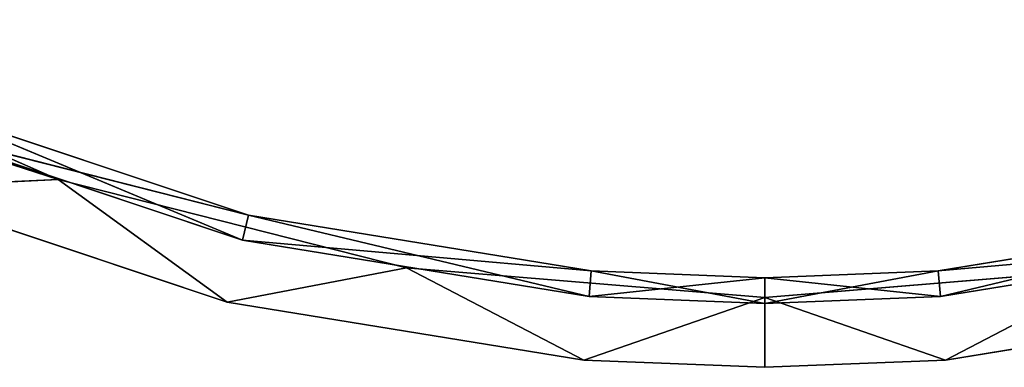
# Model space of a CAD drawing. Extents: x 0.2 to 45.2, y -45.2 to 0.
# Tile 17 of 106: x 15.3 to 25.1, y -45.2 to -41.7. Entities that reach past the tile are written whole.
import ezdxf

# ---------------------------------------------------------------- set-up
doc = ezdxf.new("R2010")
doc.units = 0
doc.header["$LTSCALE"] = 2.54
doc.layers.get('0').update_dxf_attribs({"color": 13, "linetype": 'CONTINUOUS'})

# ---------------------------------------------------------------- blocks, each defined once
blk = doc.blocks.new('CIRCOLO-LED-10813-10863_ST')
at = {"color": 0}
for p, q in [((10.7195, 2.5002, 41.7418), (15.6666, 2.5002, 43.3438)), ((10.7195, 2.5002, 41.7418), (15.6666, 2.5002, 43.3438)), ((15.6666, 2.5002, 43.3438), (12.3694, 2.5002, 41.8975)), ((15.6666, 1.0002, 43.3438), (12.3694, 2.5002, 41.8975)), ((15.6666, 2.5002, 43.3438), (12.3694, 2.5002, 41.8975)), ((15.6666, 1.0002, 43.3438), (12.3694, 2.5002, 41.8975)), ((13.9258, 2.5002, 43.4245), (15.6666, 2.5002, 43.3438)), ((13.9258, 2.5002, 43.4245), (15.6666, 2.5002, 43.3438)), ((13.9258, 2.5002, 43.4245), (17.3604, 2.5002, 44.5712)), ((13.9258, 2.5002, 43.4245), (17.3604, 2.5002, 44.5712)), ((13.9258, 2.5002, 43.4245), (17.3604, 1.0002, 44.5712)), ((13.9258, 2.5002, 43.4245), (17.3604, 1.0002, 44.5712)), ((14.1763, 2.5002, 42.8366), (17.5747, 2.5002, 43.7017)), ((14.1763, 2.5002, 42.8366), (17.5747, 2.5002, 43.7017)), ((14.1763, 2.5002, 42.8366), (17.5134, 2.5002, 43.9507)), ((14.1763, 2.5002, 42.8366), (17.5134, 2.5002, 43.9507)), ((14.1763, 2.5002, 42.8366), (17.5134, 1.0002, 43.9507)), ((14.1763, 2.5002, 42.8366), (17.5134, 1.0002, 43.9507)), ((17.5747, 2.5002, 43.7017), (14.2768, 2.5002, 42.6007)), ((17.5747, 1.0002, 43.7017), (14.2768, 2.5002, 42.6007)), ((17.5747, 2.5002, 43.7017), (14.2768, 2.5002, 42.6007)), ((17.5747, 1.0002, 43.7017), (14.2768, 2.5002, 42.6007)), ((15.6666, 2.5002, 43.3438), (17.3604, 2.5002, 44.5712)), ((19.1569, 2.5002, 44.2277), (15.6666, 2.5002, 43.3438)), ((15.6666, 2.5002, 43.3438), (17.3604, 2.5002, 44.5712)), ((19.1569, 1.0002, 44.2277), (15.6666, 2.5002, 43.3438)), ((19.1569, 2.5002, 44.2277), (15.6666, 2.5002, 43.3438)), ((19.1569, 1.0002, 44.2277), (15.6666, 2.5002, 43.3438)), ((15.6666, 1.0002, 43.3438), (15.6666, 2.5002, 43.3438)), ((15.6666, 1.0002, 43.3438), (15.6666, 2.5002, 43.3438)), ((17.3604, 2.5002, 44.5712), (19.1569, 2.5002, 44.2277)), ((17.3604, 2.5002, 44.5712), (19.1569, 2.5002, 44.2277)), ((17.3604, 2.5002, 44.5712), (20.9345, 2.5002, 45.152)), ((17.3604, 2.5002, 44.5712), (20.9345, 2.5002, 45.152)), ((17.3604, 2.5002, 44.5712), (20.9345, 1.0002, 45.152)), ((17.3604, 2.5002, 44.5712), (20.9345, 1.0002, 45.152)), ((17.3604, 2.5002, 44.5712), (17.3604, 1.0002, 44.5712)), ((17.3604, 2.5002, 44.5712), (17.3604, 1.0002, 44.5712)), ((17.5134, 2.5002, 43.9507), (17.5747, 2.5002, 43.7017)), ((17.5134, 2.5002, 43.9507), (17.5747, 2.5002, 43.7017)), ((17.5134, 2.5002, 43.9507), (21.0066, 2.5002, 44.2594)), ((17.5134, 2.5002, 43.9507), (21.0066, 2.5002, 44.2594)), ((17.5134, 2.5002, 43.9507), (20.986, 2.5002, 44.515)), ((17.5134, 2.5002, 43.9507), (20.986, 2.5002, 44.515)), ((17.5134, 2.5002, 43.9507), (20.986, 1.0002, 44.515)), ((17.5134, 2.5002, 43.9507), (20.986, 1.0002, 44.515)), ((17.5134, 2.5002, 43.9507), (17.5134, 1.0002, 43.9507)), ((17.5134, 2.5002, 43.9507), (17.5134, 1.0002, 43.9507)), ((21.0066, 2.5002, 44.2594), (17.5747, 2.5002, 43.7017)), ((21.0066, 1.0002, 44.2594), (17.5747, 2.5002, 43.7017)), ((21.0066, 2.5002, 44.2594), (17.5747, 2.5002, 43.7017)), ((21.0066, 1.0002, 44.2594), (17.5747, 2.5002, 43.7017)), ((17.5747, 1.0002, 43.7017), (17.5747, 2.5002, 43.7017)), ((17.5747, 1.0002, 43.7017), (17.5747, 2.5002, 43.7017)), ((20.9345, 2.5002, 45.152), (19.1569, 2.5002, 44.2277)), ((20.9345, 2.5002, 45.152), (19.1569, 2.5002, 44.2277)), ((22.745, 2.5002, 44.525), (19.1569, 2.5002, 44.2277)), ((22.745, 1.0002, 44.525), (19.1569, 2.5002, 44.2277)), ((22.745, 2.5002, 44.525), (19.1569, 2.5002, 44.2277)), ((22.745, 1.0002, 44.525), (19.1569, 2.5002, 44.2277)), ((19.1569, 1.0002, 44.2277), (19.1569, 2.5002, 44.2277)), ((19.1569, 1.0002, 44.2277), (19.1569, 2.5002, 44.2277)), ((20.9345, 2.5002, 45.152), (22.745, 2.5002, 44.525)), ((20.9345, 2.5002, 45.152), (22.745, 2.5002, 45.225)), ((20.9345, 2.5002, 45.152), (22.745, 2.5002, 44.525)), ((22.745, 2.5002, 45.225), (20.9345, 1.0002, 45.152)), ((20.9345, 2.5002, 45.152), (22.745, 2.5002, 45.225)), ((20.9345, 2.5002, 45.152), (20.9345, 1.0002, 45.152)), ((22.745, 2.5002, 45.225), (20.9345, 1.0002, 45.152)), ((20.9345, 2.5002, 45.152), (20.9345, 1.0002, 45.152)), ((20.986, 2.5002, 44.515), (21.0066, 2.5002, 44.2594)), ((20.986, 2.5002, 44.515), (21.0066, 2.5002, 44.2594)), ((20.986, 2.5002, 44.515), (22.745, 2.5002, 44.3295)), ((20.986, 2.5002, 44.515), (22.745, 2.5002, 44.3295)), ((20.986, 2.5002, 44.515), (22.745, 2.5002, 44.5859)), ((22.745, 2.5002, 44.5859), (20.986, 1.0002, 44.515)), ((20.986, 2.5002, 44.515), (22.745, 2.5002, 44.5859)), ((20.986, 2.5002, 44.515), (20.986, 1.0002, 44.515)), ((22.745, 2.5002, 44.5859), (20.986, 1.0002, 44.515)), ((20.986, 2.5002, 44.515), (20.986, 1.0002, 44.515)), ((22.745, 2.5002, 44.3295), (21.0066, 2.5002, 44.2594)), ((22.745, 1.0002, 44.3295), (21.0066, 2.5002, 44.2594)), ((22.745, 2.5002, 44.3295), (21.0066, 2.5002, 44.2594)), ((22.745, 1.0002, 44.3295), (21.0066, 2.5002, 44.2594)), ((21.0066, 1.0002, 44.2594), (21.0066, 2.5002, 44.2594)), ((21.0066, 1.0002, 44.2594), (21.0066, 2.5002, 44.2594)), ((22.745, 2.5002, 45.225), (22.745, 2.5002, 44.525)), ((22.745, 2.5002, 45.225), (22.745, 2.5002, 44.525)), ((22.745, 2.5002, 45.225), (24.5555, 2.5002, 45.152)), ((24.5555, 2.5002, 45.152), (22.745, 2.5002, 44.525)), ((24.5555, 2.5002, 45.152), (22.745, 2.5002, 44.525)), ((26.3332, 2.5002, 44.2277), (22.745, 2.5002, 44.525)), ((22.745, 2.5002, 45.225), (24.5555, 2.5002, 45.152)), ((22.745, 2.5002, 45.225), (22.745, 1.0002, 45.225)), ((22.745, 1.0002, 45.225), (24.5555, 2.5002, 45.152)), ((22.745, 2.5002, 45.225), (22.745, 1.0002, 45.225)), ((22.745, 1.0002, 45.225), (24.5555, 2.5002, 45.152)), ((26.3332, 1.0002, 44.2277), (22.745, 2.5002, 44.525)), ((26.3332, 2.5002, 44.2277), (22.745, 2.5002, 44.525)), ((26.3332, 1.0002, 44.2277), (22.745, 2.5002, 44.525)), ((22.745, 1.0002, 44.525), (22.745, 2.5002, 44.525)), ((22.745, 1.0002, 44.525), (22.745, 2.5002, 44.525)), ((22.745, 2.5002, 44.5859), (22.745, 2.5002, 44.3295)), ((22.745, 2.5002, 44.5859), (22.745, 2.5002, 44.3295)), ((22.745, 2.5002, 44.5859), (24.4835, 2.5002, 44.2594)), ((24.4835, 2.5002, 44.2594), (22.745, 2.5002, 44.3295)), ((22.745, 2.5002, 44.5859), (24.4835, 2.5002, 44.2594)), ((22.745, 2.5002, 44.5859), (24.5041, 2.5002, 44.515)), ((22.745, 2.5002, 44.5859), (24.5041, 2.5002, 44.515)), ((22.745, 2.5002, 44.5859), (22.745, 1.0002, 44.5859)), ((22.745, 1.0002, 44.5859), (24.5041, 2.5002, 44.515)), ((22.745, 2.5002, 44.5859), (22.745, 1.0002, 44.5859)), ((22.745, 1.0002, 44.5859), (24.5041, 2.5002, 44.515)), ((24.4835, 1.0002, 44.2594), (22.745, 2.5002, 44.3295)), ((24.4835, 2.5002, 44.2594), (22.745, 2.5002, 44.3295)), ((24.4835, 1.0002, 44.2594), (22.745, 2.5002, 44.3295)), ((22.745, 1.0002, 44.3295), (22.745, 2.5002, 44.3295)), ((22.745, 1.0002, 44.3295), (22.745, 2.5002, 44.3295)), ((24.5041, 2.5002, 44.515), (24.4835, 2.5002, 44.2594)), ((24.5041, 2.5002, 44.515), (24.4835, 2.5002, 44.2594)), ((27.9153, 2.5002, 43.7017), (24.4835, 2.5002, 44.2594)), ((27.9153, 1.0002, 43.7017), (24.4835, 2.5002, 44.2594)), ((27.9153, 2.5002, 43.7017), (24.4835, 2.5002, 44.2594)), ((27.9153, 1.0002, 43.7017), (24.4835, 2.5002, 44.2594)), ((24.4835, 1.0002, 44.2594), (24.4835, 2.5002, 44.2594)), ((24.4835, 1.0002, 44.2594), (24.4835, 2.5002, 44.2594)), ((24.5041, 2.5002, 44.515), (27.9153, 2.5002, 43.7017)), ((24.5041, 2.5002, 44.515), (27.9153, 2.5002, 43.7017)), ((24.5041, 2.5002, 44.515), (27.9767, 2.5002, 43.9507)), ((24.5041, 2.5002, 44.515), (27.9767, 2.5002, 43.9507)), ((24.5041, 2.5002, 44.515), (27.9767, 1.0002, 43.9507)), ((24.5041, 2.5002, 44.515), (27.9767, 1.0002, 43.9507)), ((24.5041, 2.5002, 44.515), (24.5041, 1.0002, 44.515)), ((24.5041, 2.5002, 44.515), (24.5041, 1.0002, 44.515)), ((24.5555, 2.5002, 45.152), (26.3332, 2.5002, 44.2277)), ((24.5555, 2.5002, 45.152), (26.3332, 2.5002, 44.2277)), ((24.5555, 2.5002, 45.152), (28.1296, 2.5002, 44.5712)), ((24.5555, 2.5002, 45.152), (28.1296, 2.5002, 44.5712)), ((24.5555, 2.5002, 45.152), (28.1296, 1.0002, 44.5712)), ((24.5555, 2.5002, 45.152), (28.1296, 1.0002, 44.5712)), ((24.5555, 2.5002, 45.152), (24.5555, 1.0002, 45.152)), ((24.5555, 2.5002, 45.152), (24.5555, 1.0002, 45.152)), ((12.3694, 1.0002, 41.8975), (15.6666, 1.0002, 43.3438)), ((12.3694, 1.0002, 41.8975), (15.6666, 1.0002, 43.3438)), ((17.3604, 1.0002, 44.5712), (13.9258, 1.0002, 43.4245)), ((13.9258, 1.0002, 43.4245), (15.6666, 1.0002, 43.3438)), ((13.9258, 1.0002, 43.4245), (15.6666, 1.0002, 43.3438)), ((17.3604, 1.0002, 44.5712), (13.9258, 1.0002, 43.4245)), ((17.5134, 1.0002, 43.9507), (14.1763, 1.0002, 42.8366)), ((17.5134, 1.0002, 43.9507), (14.1763, 1.0002, 42.8366)), ((17.5134, 1.0002, 43.9507), (14.2768, 1.0002, 42.6007)), ((14.2768, 1.0002, 42.6007), (17.5747, 1.0002, 43.7017)), ((17.5134, 1.0002, 43.9507), (14.2768, 1.0002, 42.6007)), ((14.2768, 1.0002, 42.6007), (17.5747, 1.0002, 43.7017)), ((17.3604, 1.0002, 44.5712), (15.6666, 1.0002, 43.3438)), ((15.6666, 1.0002, 43.3438), (19.1569, 1.0002, 44.2277)), ((17.3604, 1.0002, 44.5712), (15.6666, 1.0002, 43.3438)), ((15.6666, 1.0002, 43.3438), (19.1569, 1.0002, 44.2277)), ((20.9345, 1.0002, 45.152), (17.3604, 1.0002, 44.5712)), ((17.3604, 1.0002, 44.5712), (19.1569, 1.0002, 44.2277)), ((17.3604, 1.0002, 44.5712), (19.1569, 1.0002, 44.2277)), ((20.9345, 1.0002, 45.152), (17.3604, 1.0002, 44.5712)), ((20.986, 1.0002, 44.515), (17.5134, 1.0002, 43.9507)), ((17.5134, 1.0002, 43.9507), (17.5747, 1.0002, 43.7017)), ((17.5134, 1.0002, 43.9507), (17.5747, 1.0002, 43.7017)), ((20.986, 1.0002, 44.515), (17.5134, 1.0002, 43.9507)), ((20.986, 1.0002, 44.515), (17.5747, 1.0002, 43.7017)), ((17.5747, 1.0002, 43.7017), (21.0066, 1.0002, 44.2594)), ((20.986, 1.0002, 44.515), (17.5747, 1.0002, 43.7017)), ((17.5747, 1.0002, 43.7017), (21.0066, 1.0002, 44.2594)), ((20.9345, 1.0002, 45.152), (19.1569, 1.0002, 44.2277)), ((19.1569, 1.0002, 44.2277), (22.745, 1.0002, 44.525)), ((20.9345, 1.0002, 45.152), (19.1569, 1.0002, 44.2277)), ((19.1569, 1.0002, 44.2277), (22.745, 1.0002, 44.525)), ((22.745, 1.0002, 45.225), (20.9345, 1.0002, 45.152)), ((20.9345, 1.0002, 45.152), (22.745, 1.0002, 44.525)), ((20.9345, 1.0002, 45.152), (22.745, 1.0002, 44.525)), ((22.745, 1.0002, 45.225), (20.9345, 1.0002, 45.152)), ((22.745, 1.0002, 44.5859), (20.986, 1.0002, 44.515)), ((20.986, 1.0002, 44.515), (21.0066, 1.0002, 44.2594)), ((20.986, 1.0002, 44.515), (21.0066, 1.0002, 44.2594)), ((22.745, 1.0002, 44.5859), (20.986, 1.0002, 44.515)), ((22.745, 1.0002, 44.5859), (21.0066, 1.0002, 44.2594)), ((21.0066, 1.0002, 44.2594), (22.745, 1.0002, 44.3295)), ((22.745, 1.0002, 44.5859), (21.0066, 1.0002, 44.2594)), ((21.0066, 1.0002, 44.2594), (22.745, 1.0002, 44.3295)), ((24.5555, 1.0002, 45.152), (22.745, 1.0002, 44.525)), ((22.745, 1.0002, 44.525), (26.3332, 1.0002, 44.2277)), ((24.5555, 1.0002, 45.152), (22.745, 1.0002, 45.225)), ((22.745, 1.0002, 45.225), (22.745, 1.0002, 44.525)), ((24.5555, 1.0002, 45.152), (22.745, 1.0002, 44.525)), ((22.745, 1.0002, 45.225), (22.745, 1.0002, 44.525)), ((24.5555, 1.0002, 45.152), (22.745, 1.0002, 45.225)), ((22.745, 1.0002, 44.525), (26.3332, 1.0002, 44.2277)), ((22.745, 1.0002, 44.3295), (22.745, 1.0002, 44.5859)), ((24.5041, 1.0002, 44.515), (22.745, 1.0002, 44.3295)), ((22.745, 1.0002, 44.3295), (24.4835, 1.0002, 44.2594)), ((24.5041, 1.0002, 44.515), (22.745, 1.0002, 44.3295)), ((24.5041, 1.0002, 44.515), (22.745, 1.0002, 44.5859)), ((22.745, 1.0002, 44.3295), (22.745, 1.0002, 44.5859)), ((24.5041, 1.0002, 44.515), (22.745, 1.0002, 44.5859)), ((22.745, 1.0002, 44.3295), (24.4835, 1.0002, 44.2594)), ((27.9767, 1.0002, 43.9507), (24.4835, 1.0002, 44.2594)), ((24.4835, 1.0002, 44.2594), (27.9153, 1.0002, 43.7017)), ((27.9767, 1.0002, 43.9507), (24.4835, 1.0002, 44.2594)), ((24.5041, 1.0002, 44.515), (24.4835, 1.0002, 44.2594)), ((24.5041, 1.0002, 44.515), (24.4835, 1.0002, 44.2594)), ((24.4835, 1.0002, 44.2594), (27.9153, 1.0002, 43.7017)), ((27.9767, 1.0002, 43.9507), (24.5041, 1.0002, 44.515)), ((27.9767, 1.0002, 43.9507), (24.5041, 1.0002, 44.515)), ((28.1296, 1.0002, 44.5712), (24.5555, 1.0002, 45.152)), ((24.5555, 1.0002, 45.152), (26.3332, 1.0002, 44.2277)), ((24.5555, 1.0002, 45.152), (26.3332, 1.0002, 44.2277)), ((28.1296, 1.0002, 44.5712), (24.5555, 1.0002, 45.152))]:
    blk.add_line(p, q, dxfattribs=at)
mesh = blk.add_polyface(dxfattribs=at)
corners = [(15.6666, 2.5002, 43.3438), (12.3694, 2.5002, 41.8975), (10.7195, 2.5002, 41.7418)]
mesh.append_faces([[corners[k] for k in face] for face in [(0, 1, 2)]], dxfattribs={"color": 0})
mesh = blk.add_polyface(dxfattribs=at)
corners = [(13.9258, 2.5002, 43.4245), (15.6666, 2.5002, 43.3438), (10.7195, 2.5002, 41.7418)]
mesh.append_faces([[corners[k] for k in face] for face in [(0, 1, 2)]], dxfattribs={"color": 0})
mesh = blk.add_polyface(dxfattribs=at)
corners = [(15.6666, 1.0002, 43.3438), (12.3694, 2.5002, 41.8975), (15.6666, 2.5002, 43.3438)]
mesh.append_faces([[corners[k] for k in face] for face in [(0, 1, 2)]], dxfattribs={"color": 0})
mesh = blk.add_polyface(dxfattribs=at)
corners = [(15.6666, 1.0002, 43.3438), (12.3694, 1.0002, 41.8975), (12.3694, 2.5002, 41.8975)]
mesh.append_faces([[corners[k] for k in face] for face in [(0, 1, 2)]], dxfattribs={"color": 0})
mesh = blk.add_polyface(dxfattribs=at)
corners = [(17.3604, 2.5002, 44.5712), (15.6666, 2.5002, 43.3438), (13.9258, 2.5002, 43.4245)]
mesh.append_faces([[corners[k] for k in face] for face in [(0, 1, 2)]], dxfattribs={"color": 0})
mesh = blk.add_polyface(dxfattribs=at)
corners = [(17.3604, 2.5002, 44.5712), (13.9258, 2.5002, 43.4245), (17.3604, 1.0002, 44.5712)]
mesh.append_faces([[corners[k] for k in face] for face in [(0, 1, 2)]], dxfattribs={"color": 0})
mesh = blk.add_polyface(dxfattribs=at)
corners = [(17.3604, 1.0002, 44.5712), (13.9258, 2.5002, 43.4245), (13.9258, 1.0002, 43.4245)]
mesh.append_faces([[corners[k] for k in face] for face in [(0, 1, 2)]], dxfattribs={"color": 0})
mesh = blk.add_polyface(dxfattribs=at)
corners = [(17.5747, 2.5002, 43.7017), (14.2768, 2.5002, 42.6007), (14.1763, 2.5002, 42.8366)]
mesh.append_faces([[corners[k] for k in face] for face in [(0, 1, 2)]], dxfattribs={"color": 0})
mesh = blk.add_polyface(dxfattribs=at)
corners = [(17.5134, 2.5002, 43.9507), (17.5747, 2.5002, 43.7017), (14.1763, 2.5002, 42.8366)]
mesh.append_faces([[corners[k] for k in face] for face in [(0, 1, 2)]], dxfattribs={"color": 0})
mesh = blk.add_polyface(dxfattribs=at)
corners = [(17.5134, 2.5002, 43.9507), (14.1763, 2.5002, 42.8366), (17.5134, 1.0002, 43.9507)]
mesh.append_faces([[corners[k] for k in face] for face in [(0, 1, 2)]], dxfattribs={"color": 0})
mesh = blk.add_polyface(dxfattribs=at)
corners = [(17.5134, 1.0002, 43.9507), (14.1763, 2.5002, 42.8366), (14.1763, 1.0002, 42.8366)]
mesh.append_faces([[corners[k] for k in face] for face in [(0, 1, 2)]], dxfattribs={"color": 0})
at = {"color": 9}
mesh = blk.add_polyface(dxfattribs=at)
corners = [(17.5747, 1.0002, 43.7017), (14.2768, 2.5002, 42.6007), (17.5747, 2.5002, 43.7017)]
mesh.append_faces([[corners[k] for k in face] for face in [(0, 1, 2)]], dxfattribs={"color": 9})
mesh = blk.add_polyface(dxfattribs=at)
corners = [(17.5747, 1.0002, 43.7017), (14.2768, 1.0002, 42.6007), (14.2768, 2.5002, 42.6007)]
mesh.append_faces([[corners[k] for k in face] for face in [(0, 1, 2)]], dxfattribs={"color": 9})
at = {"color": 0}
mesh = blk.add_polyface(dxfattribs=at)
corners = [(17.3604, 2.5002, 44.5712), (19.1569, 2.5002, 44.2277), (15.6666, 2.5002, 43.3438)]
mesh.append_faces([[corners[k] for k in face] for face in [(0, 1, 2)]], dxfattribs={"color": 0})
mesh = blk.add_polyface(dxfattribs=at)
corners = [(19.1569, 1.0002, 44.2277), (15.6666, 2.5002, 43.3438), (19.1569, 2.5002, 44.2277)]
mesh.append_faces([[corners[k] for k in face] for face in [(0, 1, 2)]], dxfattribs={"color": 0})
mesh = blk.add_polyface(dxfattribs=at)
corners = [(19.1569, 1.0002, 44.2277), (15.6666, 1.0002, 43.3438), (15.6666, 2.5002, 43.3438)]
mesh.append_faces([[corners[k] for k in face] for face in [(0, 1, 2)]], dxfattribs={"color": 0})
mesh = blk.add_polyface(dxfattribs=at)
corners = [(20.9345, 2.5002, 45.152), (19.1569, 2.5002, 44.2277), (17.3604, 2.5002, 44.5712)]
mesh.append_faces([[corners[k] for k in face] for face in [(0, 1, 2)]], dxfattribs={"color": 0})
mesh = blk.add_polyface(dxfattribs=at)
corners = [(20.9345, 2.5002, 45.152), (17.3604, 2.5002, 44.5712), (20.9345, 1.0002, 45.152)]
mesh.append_faces([[corners[k] for k in face] for face in [(0, 1, 2)]], dxfattribs={"color": 0})
mesh = blk.add_polyface(dxfattribs=at)
corners = [(20.9345, 1.0002, 45.152), (17.3604, 2.5002, 44.5712), (17.3604, 1.0002, 44.5712)]
mesh.append_faces([[corners[k] for k in face] for face in [(0, 1, 2)]], dxfattribs={"color": 0})
mesh = blk.add_polyface(dxfattribs=at)
corners = [(21.0066, 2.5002, 44.2594), (17.5747, 2.5002, 43.7017), (17.5134, 2.5002, 43.9507)]
mesh.append_faces([[corners[k] for k in face] for face in [(0, 1, 2)]], dxfattribs={"color": 0})
mesh = blk.add_polyface(dxfattribs=at)
corners = [(20.986, 2.5002, 44.515), (21.0066, 2.5002, 44.2594), (17.5134, 2.5002, 43.9507)]
mesh.append_faces([[corners[k] for k in face] for face in [(0, 1, 2)]], dxfattribs={"color": 0})
mesh = blk.add_polyface(dxfattribs=at)
corners = [(20.986, 2.5002, 44.515), (17.5134, 2.5002, 43.9507), (20.986, 1.0002, 44.515)]
mesh.append_faces([[corners[k] for k in face] for face in [(0, 1, 2)]], dxfattribs={"color": 0})
mesh = blk.add_polyface(dxfattribs=at)
corners = [(20.986, 1.0002, 44.515), (17.5134, 2.5002, 43.9507), (17.5134, 1.0002, 43.9507)]
mesh.append_faces([[corners[k] for k in face] for face in [(0, 1, 2)]], dxfattribs={"color": 0})
at = {"color": 9}
mesh = blk.add_polyface(dxfattribs=at)
corners = [(21.0066, 1.0002, 44.2594), (17.5747, 2.5002, 43.7017), (21.0066, 2.5002, 44.2594)]
mesh.append_faces([[corners[k] for k in face] for face in [(0, 1, 2)]], dxfattribs={"color": 9})
mesh = blk.add_polyface(dxfattribs=at)
corners = [(21.0066, 1.0002, 44.2594), (17.5747, 1.0002, 43.7017), (17.5747, 2.5002, 43.7017)]
mesh.append_faces([[corners[k] for k in face] for face in [(0, 1, 2)]], dxfattribs={"color": 9})
at = {"color": 0}
mesh = blk.add_polyface(dxfattribs=at)
corners = [(20.9345, 2.5002, 45.152), (22.745, 2.5002, 44.525), (19.1569, 2.5002, 44.2277)]
mesh.append_faces([[corners[k] for k in face] for face in [(0, 1, 2)]], dxfattribs={"color": 0})
mesh = blk.add_polyface(dxfattribs=at)
corners = [(22.745, 1.0002, 44.525), (19.1569, 2.5002, 44.2277), (22.745, 2.5002, 44.525)]
mesh.append_faces([[corners[k] for k in face] for face in [(0, 1, 2)]], dxfattribs={"color": 0})
mesh = blk.add_polyface(dxfattribs=at)
corners = [(22.745, 1.0002, 44.525), (19.1569, 1.0002, 44.2277), (19.1569, 2.5002, 44.2277)]
mesh.append_faces([[corners[k] for k in face] for face in [(0, 1, 2)]], dxfattribs={"color": 0})
mesh = blk.add_polyface(dxfattribs=at)
corners = [(22.745, 2.5002, 45.225), (22.745, 2.5002, 44.525), (20.9345, 2.5002, 45.152)]
mesh.append_faces([[corners[k] for k in face] for face in [(0, 1, 2)]], dxfattribs={"color": 0})
mesh = blk.add_polyface(dxfattribs=at)
corners = [(22.745, 2.5002, 45.225), (20.9345, 1.0002, 45.152), (22.745, 1.0002, 45.225)]
mesh.append_faces([[corners[k] for k in face] for face in [(0, 1, 2)]], dxfattribs={"color": 0})
mesh = blk.add_polyface(dxfattribs=at)
corners = [(22.745, 2.5002, 45.225), (20.9345, 2.5002, 45.152), (20.9345, 1.0002, 45.152)]
mesh.append_faces([[corners[k] for k in face] for face in [(0, 1, 2)]], dxfattribs={"color": 0})
mesh = blk.add_polyface(dxfattribs=at)
corners = [(20.986, 2.5002, 44.515), (22.745, 2.5002, 44.3295), (21.0066, 2.5002, 44.2594)]
mesh.append_faces([[corners[k] for k in face] for face in [(0, 1, 2)]], dxfattribs={"color": 0})
mesh = blk.add_polyface(dxfattribs=at)
corners = [(22.745, 2.5002, 44.5859), (22.745, 2.5002, 44.3295), (20.986, 2.5002, 44.515)]
mesh.append_faces([[corners[k] for k in face] for face in [(0, 1, 2)]], dxfattribs={"color": 0})
mesh = blk.add_polyface(dxfattribs=at)
corners = [(22.745, 2.5002, 44.5859), (20.986, 1.0002, 44.515), (22.745, 1.0002, 44.5859)]
mesh.append_faces([[corners[k] for k in face] for face in [(0, 1, 2)]], dxfattribs={"color": 0})
mesh = blk.add_polyface(dxfattribs=at)
corners = [(22.745, 2.5002, 44.5859), (20.986, 2.5002, 44.515), (20.986, 1.0002, 44.515)]
mesh.append_faces([[corners[k] for k in face] for face in [(0, 1, 2)]], dxfattribs={"color": 0})
at = {"color": 9}
mesh = blk.add_polyface(dxfattribs=at)
corners = [(22.745, 1.0002, 44.3295), (21.0066, 2.5002, 44.2594), (22.745, 2.5002, 44.3295)]
mesh.append_faces([[corners[k] for k in face] for face in [(0, 1, 2)]], dxfattribs={"color": 9})
mesh = blk.add_polyface(dxfattribs=at)
corners = [(22.745, 1.0002, 44.3295), (21.0066, 1.0002, 44.2594), (21.0066, 2.5002, 44.2594)]
mesh.append_faces([[corners[k] for k in face] for face in [(0, 1, 2)]], dxfattribs={"color": 9})
at = {"color": 0}
mesh = blk.add_polyface(dxfattribs=at)
corners = [(22.745, 2.5002, 45.225), (24.5555, 2.5002, 45.152), (22.745, 2.5002, 44.525)]
mesh.append_faces([[corners[k] for k in face] for face in [(0, 1, 2)]], dxfattribs={"color": 0})
mesh = blk.add_polyface(dxfattribs=at)
corners = [(24.5555, 2.5002, 45.152), (26.3332, 2.5002, 44.2277), (22.745, 2.5002, 44.525)]
mesh.append_faces([[corners[k] for k in face] for face in [(0, 1, 2)]], dxfattribs={"color": 0})
mesh = blk.add_polyface(dxfattribs=at)
corners = [(24.5555, 2.5002, 45.152), (22.745, 2.5002, 45.225), (22.745, 1.0002, 45.225)]
mesh.append_faces([[corners[k] for k in face] for face in [(0, 1, 2)]], dxfattribs={"color": 0})
mesh = blk.add_polyface(dxfattribs=at)
corners = [(24.5555, 2.5002, 45.152), (22.745, 1.0002, 45.225), (24.5555, 1.0002, 45.152)]
mesh.append_faces([[corners[k] for k in face] for face in [(0, 1, 2)]], dxfattribs={"color": 0})
mesh = blk.add_polyface(dxfattribs=at)
corners = [(26.3332, 1.0002, 44.2277), (22.745, 2.5002, 44.525), (26.3332, 2.5002, 44.2277)]
mesh.append_faces([[corners[k] for k in face] for face in [(0, 1, 2)]], dxfattribs={"color": 0})
mesh = blk.add_polyface(dxfattribs=at)
corners = [(26.3332, 1.0002, 44.2277), (22.745, 1.0002, 44.525), (22.745, 2.5002, 44.525)]
mesh.append_faces([[corners[k] for k in face] for face in [(0, 1, 2)]], dxfattribs={"color": 0})
mesh = blk.add_polyface(dxfattribs=at)
corners = [(22.745, 2.5002, 44.5859), (24.4835, 2.5002, 44.2594), (22.745, 2.5002, 44.3295)]
mesh.append_faces([[corners[k] for k in face] for face in [(0, 1, 2)]], dxfattribs={"color": 0})
mesh = blk.add_polyface(dxfattribs=at)
corners = [(22.745, 2.5002, 44.5859), (24.5041, 2.5002, 44.515), (24.4835, 2.5002, 44.2594)]
mesh.append_faces([[corners[k] for k in face] for face in [(0, 1, 2)]], dxfattribs={"color": 0})
mesh = blk.add_polyface(dxfattribs=at)
corners = [(24.5041, 2.5002, 44.515), (22.745, 2.5002, 44.5859), (22.745, 1.0002, 44.5859)]
mesh.append_faces([[corners[k] for k in face] for face in [(0, 1, 2)]], dxfattribs={"color": 0})
mesh = blk.add_polyface(dxfattribs=at)
corners = [(24.5041, 2.5002, 44.515), (22.745, 1.0002, 44.5859), (24.5041, 1.0002, 44.515)]
mesh.append_faces([[corners[k] for k in face] for face in [(0, 1, 2)]], dxfattribs={"color": 0})
at = {"color": 9}
mesh = blk.add_polyface(dxfattribs=at)
corners = [(24.4835, 1.0002, 44.2594), (22.745, 2.5002, 44.3295), (24.4835, 2.5002, 44.2594)]
mesh.append_faces([[corners[k] for k in face] for face in [(0, 1, 2)]], dxfattribs={"color": 9})
mesh = blk.add_polyface(dxfattribs=at)
corners = [(24.4835, 1.0002, 44.2594), (22.745, 1.0002, 44.3295), (22.745, 2.5002, 44.3295)]
mesh.append_faces([[corners[k] for k in face] for face in [(0, 1, 2)]], dxfattribs={"color": 9})
at = {"color": 0}
mesh = blk.add_polyface(dxfattribs=at)
corners = [(24.5041, 2.5002, 44.515), (27.9153, 2.5002, 43.7017), (24.4835, 2.5002, 44.2594)]
mesh.append_faces([[corners[k] for k in face] for face in [(0, 1, 2)]], dxfattribs={"color": 0})
at = {"color": 9}
mesh = blk.add_polyface(dxfattribs=at)
corners = [(27.9153, 1.0002, 43.7017), (24.4835, 2.5002, 44.2594), (27.9153, 2.5002, 43.7017)]
mesh.append_faces([[corners[k] for k in face] for face in [(0, 1, 2)]], dxfattribs={"color": 9})
mesh = blk.add_polyface(dxfattribs=at)
corners = [(27.9153, 1.0002, 43.7017), (24.4835, 1.0002, 44.2594), (24.4835, 2.5002, 44.2594)]
mesh.append_faces([[corners[k] for k in face] for face in [(0, 1, 2)]], dxfattribs={"color": 9})
at = {"color": 0}
mesh = blk.add_polyface(dxfattribs=at)
corners = [(24.5041, 2.5002, 44.515), (27.9767, 2.5002, 43.9507), (27.9153, 2.5002, 43.7017)]
mesh.append_faces([[corners[k] for k in face] for face in [(0, 1, 2)]], dxfattribs={"color": 0})
mesh = blk.add_polyface(dxfattribs=at)
corners = [(27.9767, 2.5002, 43.9507), (24.5041, 2.5002, 44.515), (27.9767, 1.0002, 43.9507)]
mesh.append_faces([[corners[k] for k in face] for face in [(0, 1, 2)]], dxfattribs={"color": 0})
mesh = blk.add_polyface(dxfattribs=at)
corners = [(27.9767, 1.0002, 43.9507), (24.5041, 2.5002, 44.515), (24.5041, 1.0002, 44.515)]
mesh.append_faces([[corners[k] for k in face] for face in [(0, 1, 2)]], dxfattribs={"color": 0})
mesh = blk.add_polyface(dxfattribs=at)
corners = [(24.5555, 2.5002, 45.152), (28.1296, 2.5002, 44.5712), (26.3332, 2.5002, 44.2277)]
mesh.append_faces([[corners[k] for k in face] for face in [(0, 1, 2)]], dxfattribs={"color": 0})
mesh = blk.add_polyface(dxfattribs=at)
corners = [(28.1296, 2.5002, 44.5712), (24.5555, 2.5002, 45.152), (28.1296, 1.0002, 44.5712)]
mesh.append_faces([[corners[k] for k in face] for face in [(0, 1, 2)]], dxfattribs={"color": 0})
mesh = blk.add_polyface(dxfattribs=at)
corners = [(28.1296, 1.0002, 44.5712), (24.5555, 2.5002, 45.152), (24.5555, 1.0002, 45.152)]
mesh.append_faces([[corners[k] for k in face] for face in [(0, 1, 2)]], dxfattribs={"color": 0})
mesh = blk.add_polyface(dxfattribs=at)
corners = [(13.9258, 1.0002, 43.4245), (12.3694, 1.0002, 41.8975), (15.6666, 1.0002, 43.3438)]
mesh.append_faces([[corners[k] for k in face] for face in [(0, 1, 2)]], dxfattribs={"color": 0})
mesh = blk.add_polyface(dxfattribs=at)
corners = [(17.3604, 1.0002, 44.5712), (13.9258, 1.0002, 43.4245), (15.6666, 1.0002, 43.3438)]
mesh.append_faces([[corners[k] for k in face] for face in [(0, 1, 2)]], dxfattribs={"color": 0})
mesh = blk.add_polyface(dxfattribs=at)
corners = [(17.5134, 1.0002, 43.9507), (14.1763, 1.0002, 42.8366), (14.2768, 1.0002, 42.6007)]
mesh.append_faces([[corners[k] for k in face] for face in [(0, 1, 2)]], dxfattribs={"color": 0})
mesh = blk.add_polyface(dxfattribs=at)
corners = [(17.5134, 1.0002, 43.9507), (14.2768, 1.0002, 42.6007), (17.5747, 1.0002, 43.7017)]
mesh.append_faces([[corners[k] for k in face] for face in [(0, 1, 2)]], dxfattribs={"color": 0})
mesh = blk.add_polyface(dxfattribs=at)
corners = [(17.3604, 1.0002, 44.5712), (15.6666, 1.0002, 43.3438), (19.1569, 1.0002, 44.2277)]
mesh.append_faces([[corners[k] for k in face] for face in [(0, 1, 2)]], dxfattribs={"color": 0})
mesh = blk.add_polyface(dxfattribs=at)
corners = [(20.9345, 1.0002, 45.152), (17.3604, 1.0002, 44.5712), (19.1569, 1.0002, 44.2277)]
mesh.append_faces([[corners[k] for k in face] for face in [(0, 1, 2)]], dxfattribs={"color": 0})
mesh = blk.add_polyface(dxfattribs=at)
corners = [(20.986, 1.0002, 44.515), (17.5134, 1.0002, 43.9507), (17.5747, 1.0002, 43.7017)]
mesh.append_faces([[corners[k] for k in face] for face in [(0, 1, 2)]], dxfattribs={"color": 0})
mesh = blk.add_polyface(dxfattribs=at)
corners = [(20.986, 1.0002, 44.515), (17.5747, 1.0002, 43.7017), (21.0066, 1.0002, 44.2594)]
mesh.append_faces([[corners[k] for k in face] for face in [(0, 1, 2)]], dxfattribs={"color": 0})
mesh = blk.add_polyface(dxfattribs=at)
corners = [(20.9345, 1.0002, 45.152), (19.1569, 1.0002, 44.2277), (22.745, 1.0002, 44.525)]
mesh.append_faces([[corners[k] for k in face] for face in [(0, 1, 2)]], dxfattribs={"color": 0})
mesh = blk.add_polyface(dxfattribs=at)
corners = [(22.745, 1.0002, 45.225), (20.9345, 1.0002, 45.152), (22.745, 1.0002, 44.525)]
mesh.append_faces([[corners[k] for k in face] for face in [(0, 1, 2)]], dxfattribs={"color": 0})
mesh = blk.add_polyface(dxfattribs=at)
corners = [(22.745, 1.0002, 44.5859), (20.986, 1.0002, 44.515), (21.0066, 1.0002, 44.2594)]
mesh.append_faces([[corners[k] for k in face] for face in [(0, 1, 2)]], dxfattribs={"color": 0})
mesh = blk.add_polyface(dxfattribs=at)
corners = [(22.745, 1.0002, 44.5859), (21.0066, 1.0002, 44.2594), (22.745, 1.0002, 44.3295)]
mesh.append_faces([[corners[k] for k in face] for face in [(0, 1, 2)]], dxfattribs={"color": 0})
mesh = blk.add_polyface(dxfattribs=at)
corners = [(24.5555, 1.0002, 45.152), (22.745, 1.0002, 44.525), (26.3332, 1.0002, 44.2277)]
mesh.append_faces([[corners[k] for k in face] for face in [(0, 1, 2)]], dxfattribs={"color": 0})
mesh = blk.add_polyface(dxfattribs=at)
corners = [(22.745, 1.0002, 45.225), (22.745, 1.0002, 44.525), (24.5555, 1.0002, 45.152)]
mesh.append_faces([[corners[k] for k in face] for face in [(0, 1, 2)]], dxfattribs={"color": 0})
mesh = blk.add_polyface(dxfattribs=at)
corners = [(24.5041, 1.0002, 44.515), (22.745, 1.0002, 44.3295), (24.4835, 1.0002, 44.2594)]
mesh.append_faces([[corners[k] for k in face] for face in [(0, 1, 2)]], dxfattribs={"color": 0})
mesh = blk.add_polyface(dxfattribs=at)
corners = [(22.745, 1.0002, 44.5859), (22.745, 1.0002, 44.3295), (24.5041, 1.0002, 44.515)]
mesh.append_faces([[corners[k] for k in face] for face in [(0, 1, 2)]], dxfattribs={"color": 0})
mesh = blk.add_polyface(dxfattribs=at)
corners = [(24.4835, 1.0002, 44.2594), (27.9153, 1.0002, 43.7017), (27.9767, 1.0002, 43.9507)]
mesh.append_faces([[corners[k] for k in face] for face in [(0, 1, 2)]], dxfattribs={"color": 0})
mesh = blk.add_polyface(dxfattribs=at)
corners = [(24.5041, 1.0002, 44.515), (24.4835, 1.0002, 44.2594), (27.9767, 1.0002, 43.9507)]
mesh.append_faces([[corners[k] for k in face] for face in [(0, 1, 2)]], dxfattribs={"color": 0})
mesh = blk.add_polyface(dxfattribs=at)
corners = [(24.5555, 1.0002, 45.152), (26.3332, 1.0002, 44.2277), (28.1296, 1.0002, 44.5712)]
mesh.append_faces([[corners[k] for k in face] for face in [(0, 1, 2)]], dxfattribs={"color": 0})

msp = doc.modelspace()

# ---------------------------------------------------------------- block references
at = {"color": 250, "extrusion": (0, -1, -5.55112e-16)}
msp.add_blockref('CIRCOLO-LED-10813-10863_ST', (0, 0), dxfattribs=at)

doc.saveas('drawing.dxf')
